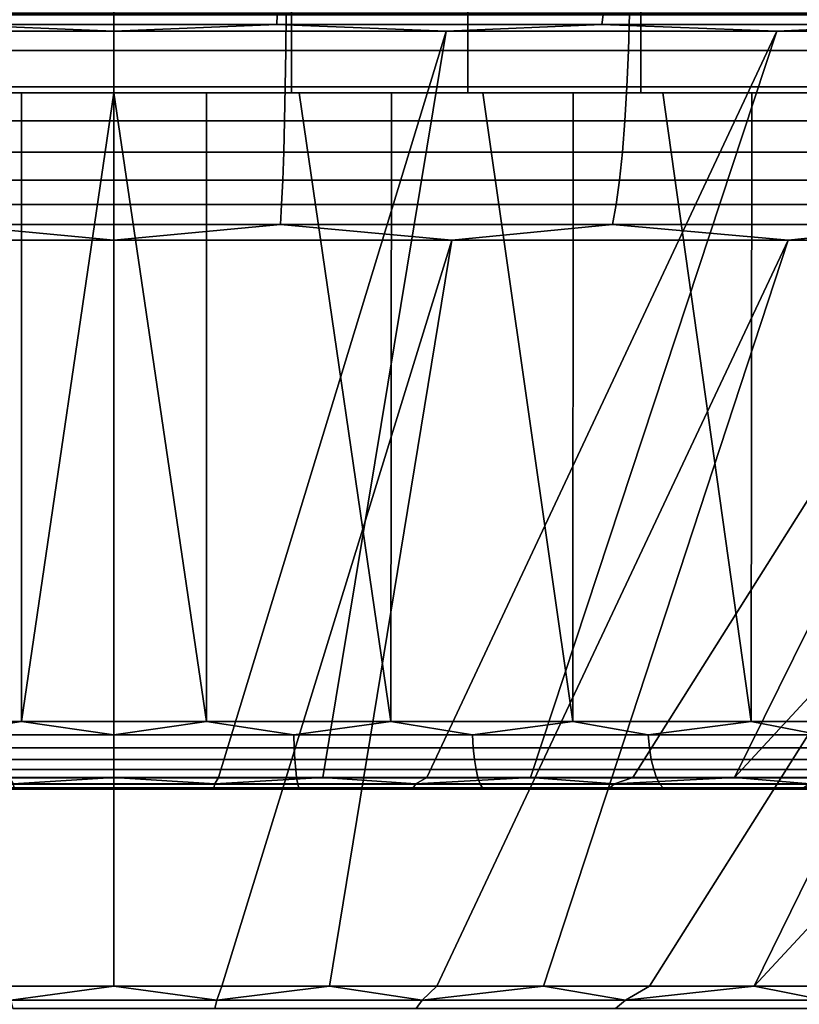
# Model space of a CAD drawing. Header units: metres. Extents: x -109 to 109, y -100 to 76.
# Tile 196 of 256: x -77.14 to -71.87, y 38.85 to 45.49. Entities that reach past the tile are written whole.
import ezdxf

# ---------------------------------------------------------------- set-up
doc = ezdxf.new("R2010")
doc.units = ezdxf.units.M
doc.layers.add('solid_21062310', color=7, linetype='CONTINUOUS')

msp = doc.modelspace()

# ---------------------------------------------------------------- linework, layer by layer
at = {"layer": 'solid_21062310'}
for points in [[(-76.5, 47.558506, 13), (-77.699379, 47.558506, 12.944554), (-77.699203, 45, 12.94412), (-76.5, 45, 13)], [(-77.699379, 47.558506, -12.944554), (-76.5, 47.558506, -13), (-76.5, 45, -13), (-77.699203, 45, -12.94412)], [(-75.300621, 47.558506, 12.944554), (-76.5, 47.558506, 13), (-76.5, 45, 13), (-75.300797, 45, 12.94412)], [(-76.5, 47.558506, -13), (-75.300621, 47.558506, -12.944554), (-75.300797, 45, -12.94412), (-76.5, 45, -13)], [(-75.300621, 47.558506, 12.944554), (-75.300797, 45, 12.94412), (-74.110474, 45, 12.778481), (-74.111435, 47.558506, 12.778684)], [(-75.300621, 47.558506, -12.944554), (-74.111435, 47.558506, -12.778685), (-74.110474, 45, -12.778481), (-75.300797, 45, -12.94412)], [(-74.111435, 47.558506, 12.778684), (-74.110474, 45, 12.778481), (-72.943176, 45, 12.503518), (-72.942505, 47.558506, 12.503768)], [(-74.111435, 47.558506, -12.778685), (-72.942505, 47.558506, -12.503769), (-72.943176, 45, -12.503518), (-74.110474, 45, -12.778481)], [(-71.803864, 47.558506, 12.122141), (-72.942505, 47.558506, 12.503768), (-72.943176, 45, 12.503518), (-71.802673, 45, 12.121596)], [(-72.942505, 47.558506, -12.503769), (-71.803864, 47.558506, -12.122141), (-71.802673, 45, -12.121596), (-72.943176, 45, -12.503518)], [(-75.339844, 45.284542, -31.744791), (-77.660156, 45.284542, -31.744791), (-77.662415, 45.537159, -31.806459), (-75.337585, 45.537159, -31.806459)], [(-77.660156, 45.284542, 31.744791), (-75.339844, 45.284542, 31.744791), (-75.337585, 45.537159, 31.806459), (-77.662415, 45.537159, 31.806459)], [(-75.396835, 45.524857, -30.185331), (-77.603165, 45.524857, -30.185331), (-77.600151, 45.46043, -30.102942), (-75.399849, 45.46043, -30.102942)], [(-77.603165, 45.524857, 30.185331), (-75.396835, 45.524857, 30.185331), (-75.399849, 45.46043, 30.102942), (-77.600151, 45.46043, 30.102942)], [(-75.399849, 45.46043, -30.102942), (-73.205406, 45.46043, -29.942327), (-73.196388, 45.524857, -30.024279), (-75.396835, 45.524857, -30.185331)], [(-75.396835, 45.524857, 30.185331), (-73.196388, 45.524857, 30.024279), (-73.205406, 45.46043, 29.942327), (-75.399849, 45.46043, 30.102942)], [(-73.025719, 45.284542, -31.575418), (-75.339844, 45.284542, -31.744791), (-75.337585, 45.537159, -31.806459), (-73.018967, 45.537159, -31.636759)], [(-75.339844, 45.284542, 31.744791), (-73.025719, 45.284542, 31.575418), (-73.018967, 45.537159, 31.636759), (-75.337585, 45.537159, 31.806459)], [(-71.013573, 45.524857, -29.703033), (-73.196388, 45.524857, -30.024279), (-73.205406, 45.46043, -29.942327), (-71.028549, 45.46043, -29.621962)], [(-73.196388, 45.524857, 30.024279), (-71.013573, 45.524857, 29.703033), (-71.028549, 45.46043, 29.621962), (-73.205406, 45.46043, 29.942327)], [(-70.730125, 45.284542, -31.237577), (-73.025719, 45.284542, -31.575418), (-73.018967, 45.537159, -31.636759), (-70.718918, 45.537159, -31.298262)], [(-73.025719, 45.284542, 31.575418), (-70.730125, 45.284542, 31.237577), (-70.718918, 45.537159, 31.298262), (-73.018967, 45.537159, 31.636759)], [(-77.600151, 45.46043, 30.102942), (-76.500008, 45.414608, 30.029087), (-78.74408, 45.414608, 29.94512)], [(-77.600151, 45.46043, -30.102942), (-78.744072, 45.414608, -29.94512), (-76.499992, 45.414608, -30.029087)], [(-77.600151, 45.46043, -30.102942), (-76.499992, 45.414608, -30.029087), (-75.399849, 45.46043, -30.102942)], [(-75.399849, 45.46043, 30.102942), (-76.500008, 45.414608, 30.029087), (-77.600151, 45.46043, 30.102942)], [(-75.399849, 45.46043, 30.102942), (-74.255928, 45.414608, 29.94512), (-76.500008, 45.414608, 30.029087)], [(-75.399849, 45.46043, -30.102942), (-76.499992, 45.414608, -30.029087), (-74.25592, 45.414608, -29.94512)], [(-75.399849, 45.46043, -30.102942), (-74.25592, 45.414608, -29.94512), (-73.205406, 45.46043, -29.942327)], [(-73.205406, 45.46043, 29.942327), (-74.255928, 45.414608, 29.94512), (-75.399849, 45.46043, 30.102942)], [(-73.205406, 45.46043, 29.942327), (-72.024406, 45.414608, 29.693689), (-74.255928, 45.414608, 29.94512)], [(-73.205406, 45.46043, -29.942327), (-74.25592, 45.414608, -29.94512), (-72.024391, 45.414608, -29.693687)], [(-73.205406, 45.46043, -29.942327), (-72.024391, 45.414608, -29.693687), (-71.028549, 45.46043, -29.621962)], [(-71.028549, 45.46043, 29.621962), (-72.024406, 45.414608, 29.693689), (-73.205406, 45.46043, 29.942327)], [(-71.028549, 45.46043, 29.621962), (-69.817909, 45.414608, 29.276197), (-72.024406, 45.414608, 29.693689)], [(-71.028549, 45.46043, -29.621962), (-72.024391, 45.414608, -29.693687), (-69.817902, 45.414608, -29.276196)], [(-78.74408, 45.414608, 29.94512), (-76.500008, 45.414608, 30.029087), (-76.5, 40.378399, 16.192219), (-77.206291, 40.378399, 16.176807)], [(-76.499992, 45.414608, -30.029087), (-78.744072, 45.414608, -29.94512), (-77.206291, 40.378399, -16.176807), (-76.5, 40.378399, -16.192219)], [(-76.500008, 45.414608, 30.029087), (-74.255928, 45.414608, 29.94512), (-75.793709, 40.378399, 16.176807), (-76.5, 40.378399, 16.192219)], [(-74.25592, 45.414608, -29.94512), (-76.499992, 45.414608, -30.029087), (-76.5, 40.378399, -16.192219), (-75.793709, 40.378399, -16.176807)], [(-74.25592, 45.414608, -29.94512), (-75.793709, 40.378399, -16.176807), (-75.088753, 40.378399, -16.130602)], [(-74.255928, 45.414608, 29.94512), (-75.088753, 40.378399, 16.130602), (-75.793709, 40.378399, 16.176807)], [(-72.024391, 45.414608, -29.693687), (-74.25592, 45.414608, -29.94512), (-75.088753, 40.378399, -16.130602), (-74.38649, 40.378399, -16.053692)], [(-74.255928, 45.414608, 29.94512), (-72.024406, 45.414608, 29.693689), (-74.38649, 40.378399, 16.053692), (-75.088753, 40.378399, 16.130602)], [(-72.024391, 45.414608, -29.693687), (-74.38649, 40.378399, -16.053692), (-73.688255, 40.378399, -15.946223)], [(-72.024406, 45.414608, 29.693689), (-73.688255, 40.378399, 15.946223), (-74.38649, 40.378399, 16.053692)], [(-69.817902, 45.414608, -29.276196), (-72.024391, 45.414608, -29.693687), (-73.688255, 40.378399, -15.946223), (-72.995369, 40.378399, -15.808399)], [(-72.024406, 45.414608, 29.693689), (-69.817909, 45.414608, 29.276197), (-72.995369, 40.378399, 15.808399), (-73.688255, 40.378399, 15.946223)], [(-69.817902, 45.414608, -29.276196), (-72.995369, 40.378399, -15.808399), (-72.309151, 40.378399, -15.640484)], [(-67.648781, 45.414608, 28.694983), (-72.309151, 40.378399, 15.640484), (-72.995369, 40.378399, 15.808399), (-69.817909, 45.414608, 29.276197)], [(-69.817902, 45.414608, -29.276196), (-72.309151, 40.378399, -15.640484), (-71.630913, 40.378399, -15.442795), (-67.648773, 45.414608, -28.694981)], [(-67.648781, 45.414608, 28.694983), (-71.630913, 40.378399, 15.442795), (-72.309151, 40.378399, 15.640484)], [(-75.3433, 45.040405, -31.650116), (-77.6567, 45.040405, -31.650116), (-77.660156, 45.284542, -31.744791), (-75.339844, 45.284542, -31.744791)], [(-75.339844, 45.284542, 31.744791), (-77.660156, 45.284542, 31.744791), (-77.6567, 45.040405, 31.650116), (-75.3433, 45.040405, 31.650116)], [(-73.036079, 45.040405, -31.481249), (-75.3433, 45.040405, -31.650116), (-75.339844, 45.284542, -31.744791), (-73.025719, 45.284542, -31.575418)], [(-73.025719, 45.284542, 31.575418), (-75.339844, 45.284542, 31.744791), (-75.3433, 45.040405, 31.650116), (-73.036079, 45.040405, 31.481249)], [(-70.747337, 45.040405, -31.144417), (-73.036079, 45.040405, -31.481249), (-73.025719, 45.284542, -31.575418), (-70.730125, 45.284542, -31.237577)], [(-70.730125, 45.284542, 31.237577), (-73.025719, 45.284542, 31.575418), (-73.036079, 45.040405, 31.481249), (-70.747337, 45.040405, 31.144417)], [(-80.207314, 45, -13.032496), (-80.807121, 45, -12.846795), (-77.699203, 45, -12.94412), (-76.5, 45, -13)], [(-80.207314, 45, 13.032496), (-76.5, 45, 13), (-77.699203, 45, 12.94412)], [(-79.600609, 45, 13.190308), (-72.792686, 45, 13.032496), (-76.5, 45, 13), (-80.207314, 45, 13.032496)], [(-73.399391, 45, -13.190308), (-80.207314, 45, -13.032496), (-76.5, 45, -13), (-72.792686, 45, -13.032496)], [(-73.399391, 45, -13.190308), (-79.600609, 45, -13.190308), (-80.207314, 45, -13.032496)], [(-79.600609, 45, 13.190308), (-73.399391, 45, 13.190308), (-72.792686, 45, 13.032496)], [(-79.600609, 45, 13.190308), (-78.990524, 45, 13.31913), (-73.399391, 45, 13.190308)], [(-74.009476, 45, -13.31913), (-78.990524, 45, -13.31913), (-79.600609, 45, -13.190308)], [(-73.399391, 45, -13.190308), (-74.009476, 45, -13.31913), (-79.600609, 45, -13.190308)], [(-78.990524, 45, 13.31913), (-74.009476, 45, 13.31913), (-73.399391, 45, 13.190308)], [(-78.990524, 45, 13.31913), (-78.373337, 45, 13.419557), (-74.009476, 45, 13.31913)], [(-74.626663, 45, -13.419557), (-78.373337, 45, -13.419557), (-78.990524, 45, -13.31913)], [(-74.009476, 45, -13.31913), (-74.626663, 45, -13.419557), (-78.990524, 45, -13.31913)], [(-78.373337, 45, 13.419557), (-74.626663, 45, 13.419557), (-74.009476, 45, 13.31913)], [(-78.373337, 45, 13.419557), (-77.749878, 45, 13.491768), (-74.626663, 45, 13.419557)], [(-75.250122, 45, -13.491768), (-77.749878, 45, -13.491768), (-78.373337, 45, -13.419557)], [(-74.626663, 45, -13.419557), (-75.250122, 45, -13.491768), (-78.373337, 45, -13.419557)], [(-78.368698, 40.756424, 13.795274), (-77.124573, 40.756424, 13.907248), (-77.124115, 45, 13.535378), (-77.749878, 45, 13.491768)], [(-77.124573, 40.756424, -13.907248), (-78.368698, 40.756424, -13.795274), (-77.749878, 45, -13.491768), (-77.124115, 45, -13.535378)], [(-77.749878, 45, 13.491768), (-75.250122, 45, 13.491768), (-74.626663, 45, 13.419557)], [(-77.749878, 45, 13.491768), (-77.124115, 45, 13.535378), (-75.250122, 45, 13.491768)], [(-75.875885, 45, -13.535378), (-77.124115, 45, -13.535378), (-77.749878, 45, -13.491768)], [(-75.250122, 45, -13.491768), (-75.875885, 45, -13.535378), (-77.749878, 45, -13.491768)], [(-75.3479, 44.810738, -31.524378), (-77.6521, 44.810738, -31.524378), (-77.6567, 45.040405, -31.650116), (-75.3433, 45.040405, -31.650116)], [(-75.3433, 45.040405, 31.650116), (-77.6567, 45.040405, 31.650116), (-77.6521, 44.810738, 31.524378), (-75.3479, 44.810738, 31.524378)], [(-77.124573, 40.756424, 13.907248), (-75.875427, 40.756424, 13.907248), (-75.875885, 45, 13.535378), (-76.5, 45, 13.55)], [(-77.124573, 40.756424, 13.907248), (-76.5, 45, 13.55), (-77.124115, 45, 13.535378)], [(-75.875427, 40.756424, -13.907248), (-77.124573, 40.756424, -13.907248), (-77.124115, 45, -13.535378), (-76.5, 45, -13.55)], [(-77.124115, 45, 13.535378), (-75.875885, 45, 13.535378), (-75.250122, 45, 13.491768)], [(-77.124115, 45, 13.535378), (-76.5, 45, 13.55), (-75.875885, 45, 13.535378)], [(-75.875885, 45, -13.535378), (-76.5, 45, -13.55), (-77.124115, 45, -13.535378)], [(-72.792686, 45, 13.032496), (-72.192879, 45, 12.846795), (-75.300797, 45, 12.94412), (-76.5, 45, 13)], [(-72.792686, 45, -13.032496), (-76.5, 45, -13), (-75.300797, 45, -12.94412)], [(-75.875427, 40.756424, -13.907248), (-76.5, 45, -13.55), (-75.875885, 45, -13.535378)], [(-75.875427, 40.756424, 13.907248), (-74.631302, 40.756424, 13.795274), (-75.250122, 45, 13.491768), (-75.875885, 45, 13.535378)], [(-74.631302, 40.756424, -13.795274), (-75.875427, 40.756424, -13.907248), (-75.875885, 45, -13.535378), (-75.250122, 45, -13.491768)], [(-73.049835, 44.810738, -31.35618), (-75.3479, 44.810738, -31.524378), (-75.3433, 45.040405, -31.650116), (-73.036079, 45.040405, -31.481249)], [(-73.036079, 45.040405, 31.481249), (-75.3433, 45.040405, 31.650116), (-75.3479, 44.810738, 31.524378), (-73.049835, 44.810738, 31.35618)], [(-72.192879, 45, 12.846795), (-74.110474, 45, 12.778481), (-75.300797, 45, 12.94412)], [(-72.792686, 45, -13.032496), (-75.300797, 45, -12.94412), (-74.110474, 45, -12.778481), (-72.192879, 45, -12.846795)], [(-74.631302, 40.756424, 13.795274), (-74.626663, 45, 13.419557), (-75.250122, 45, 13.491768)], [(-74.631302, 40.756424, -13.795274), (-75.250122, 45, -13.491768), (-74.626663, 45, -13.419557)], [(-74.631302, 40.756424, 13.795274), (-73.402229, 40.756424, 13.572229), (-74.009476, 45, 13.31913), (-74.626663, 45, 13.419557)], [(-73.402229, 40.756424, -13.572229), (-74.631302, 40.756424, -13.795274), (-74.626663, 45, -13.419557), (-74.009476, 45, -13.31913)], [(-72.192879, 45, 12.846795), (-71.603806, 45, 12.634374), (-72.943176, 45, 12.503518), (-74.110474, 45, 12.778481)], [(-72.192879, 45, -12.846795), (-74.110474, 45, -12.778481), (-72.943176, 45, -12.503518), (-71.603806, 45, -12.634374)], [(-73.402229, 40.756424, 13.572229), (-73.399391, 45, 13.190308), (-74.009476, 45, 13.31913)], [(-73.402229, 40.756424, -13.572229), (-74.009476, 45, -13.31913), (-73.399391, 45, -13.190308)], [(-73.402229, 40.756424, 13.572229), (-72.19809, 40.756424, 13.239909), (-72.792686, 45, 13.032496), (-73.399391, 45, 13.190308)], [(-72.19809, 40.756424, -13.23991), (-73.402229, 40.756424, -13.572229), (-73.399391, 45, -13.190308), (-72.792686, 45, -13.032496)], [(-70.770187, 44.810738, -31.020685), (-73.049835, 44.810738, -31.35618), (-73.036079, 45.040405, -31.481249), (-70.747337, 45.040405, -31.144417)], [(-70.747337, 45.040405, 31.144417), (-73.036079, 45.040405, 31.481249), (-73.049835, 44.810738, 31.35618), (-70.770187, 44.810738, 31.020685)], [(-71.028015, 45, 12.39588), (-70.46138, 45, 12.129605), (-71.802673, 45, 12.121596), (-72.943176, 45, 12.503518)], [(-71.603806, 45, 12.634374), (-71.028015, 45, 12.39588), (-72.943176, 45, 12.503518)], [(-71.603806, 45, -12.634374), (-72.943176, 45, -12.503518), (-71.802673, 45, -12.121596), (-71.028015, 45, -12.39588)], [(-72.19809, 40.756424, 13.239909), (-72.192879, 45, 12.846795), (-72.792686, 45, 13.032496)], [(-72.19809, 40.756424, -13.23991), (-72.792686, 45, -13.032496), (-72.192879, 45, -12.846795)], [(-72.19809, 40.756424, 13.239909), (-71.028595, 40.756424, 12.800989), (-71.603806, 45, 12.634374), (-72.192879, 45, 12.846795)], [(-71.028595, 40.756424, -12.800989), (-72.19809, 40.756424, -13.23991), (-72.192879, 45, -12.846795), (-71.603806, 45, -12.634374)], [(-75.3479, 44.810738, 31.524378), (-77.6521, 44.810738, 31.524378), (-77.646454, 44.59948, 31.369728), (-75.353546, 44.59948, 31.369728)], [(-77.6521, 44.810738, -31.524378), (-75.3479, 44.810738, -31.524378), (-75.353546, 44.59948, -31.369728), (-77.646454, 44.59948, -31.369728)], [(-73.049835, 44.810738, 31.35618), (-75.3479, 44.810738, 31.524378), (-75.353546, 44.59948, 31.369728), (-73.066765, 44.59948, 31.202358)], [(-75.3479, 44.810738, -31.524378), (-73.049835, 44.810738, -31.35618), (-73.066765, 44.59948, -31.202358), (-75.353546, 44.59948, -31.369728)], [(-70.770187, 44.810738, 31.020685), (-73.049835, 44.810738, 31.35618), (-73.066765, 44.59948, 31.202358), (-70.798294, 44.59948, 30.868509)], [(-73.049835, 44.810738, -31.35618), (-70.770187, 44.810738, -31.020685), (-70.798294, 44.59948, -30.868509), (-73.066765, 44.59948, -31.202358)], [(-75.353546, 44.59948, 31.369728), (-77.646454, 44.59948, 31.369728), (-77.639839, 44.410252, 31.188822), (-75.360161, 44.410252, 31.188822)], [(-77.646454, 44.59948, -31.369728), (-75.353546, 44.59948, -31.369728), (-75.360161, 44.410252, -31.188822), (-77.639839, 44.410252, -31.188822)], [(-73.066765, 44.59948, 31.202358), (-75.353546, 44.59948, 31.369728), (-75.360161, 44.410252, 31.188822), (-73.086563, 44.410252, 31.022417)], [(-75.353546, 44.59948, -31.369728), (-73.066765, 44.59948, -31.202358), (-73.086563, 44.410252, -31.022417), (-75.360161, 44.410252, -31.188822)], [(-70.798294, 44.59948, 30.868509), (-73.066765, 44.59948, 31.202358), (-73.086563, 44.410252, 31.022417), (-70.831177, 44.410252, 30.690493)], [(-73.066765, 44.59948, -31.202358), (-70.798294, 44.59948, -30.868509), (-70.831177, 44.410252, -30.690493), (-73.086563, 44.410252, -31.022417)], [(-75.360161, 44.410252, 31.188822), (-77.639839, 44.410252, 31.188822), (-77.632385, 44.2463, 30.98476), (-75.367615, 44.2463, 30.98476)], [(-77.639839, 44.410252, -31.188822), (-75.360161, 44.410252, -31.188822), (-75.367615, 44.2463, -30.98476), (-77.632385, 44.2463, -30.98476)], [(-73.086563, 44.410252, 31.022417), (-75.360161, 44.410252, 31.188822), (-75.367615, 44.2463, 30.98476), (-73.108894, 44.2463, 30.819443)], [(-75.360161, 44.410252, -31.188822), (-73.086563, 44.410252, -31.022417), (-73.108894, 44.2463, -30.819443), (-75.367615, 44.2463, -30.98476)], [(-70.831177, 44.410252, 30.690493), (-73.086563, 44.410252, 31.022417), (-73.108894, 44.2463, 30.819443), (-70.868271, 44.2463, 30.489691)], [(-73.086563, 44.410252, -31.022417), (-70.831177, 44.410252, -30.690493), (-70.868271, 44.2463, -30.489691), (-73.108894, 44.2463, -30.819443)], [(-75.367615, 44.2463, 30.98476), (-77.632385, 44.2463, 30.98476), (-77.624207, 44.110432, 30.76104), (-75.375793, 44.110432, 30.76104)], [(-77.632385, 44.2463, -30.98476), (-75.367615, 44.2463, -30.98476), (-75.375793, 44.110432, -30.76104), (-77.624207, 44.110432, -30.76104)], [(-73.108894, 44.2463, 30.819443), (-75.367615, 44.2463, 30.98476), (-75.375793, 44.110432, 30.76104), (-73.133385, 44.110432, 30.596916)], [(-75.367615, 44.2463, -30.98476), (-73.108894, 44.2463, -30.819443), (-73.133385, 44.110432, -30.596916), (-75.375793, 44.110432, -30.76104)], [(-70.868271, 44.2463, 30.489691), (-73.108894, 44.2463, 30.819443), (-73.133385, 44.110432, 30.596916), (-70.908928, 44.110432, 30.269545)], [(-73.108894, 44.2463, -30.819443), (-70.868271, 44.2463, -30.489691), (-70.908928, 44.110432, -30.269545), (-73.133385, 44.110432, -30.596916)], [(-77.624207, 44.110432, -30.76104), (-76.500008, 44.00507, -30.542118), (-78.782425, 44.00507, -30.456715)], [(-77.624207, 44.110432, 30.76104), (-78.78241, 44.00507, 30.456717), (-76.499992, 44.00507, 30.542118)], [(-77.624207, 44.110432, -30.76104), (-75.375793, 44.110432, -30.76104), (-76.500008, 44.00507, -30.542118)], [(-75.375793, 44.110432, 30.76104), (-77.624207, 44.110432, 30.76104), (-76.499992, 44.00507, 30.542118)], [(-75.375793, 44.110432, -30.76104), (-74.21759, 44.00507, -30.456717), (-76.500008, 44.00507, -30.542118)], [(-75.375793, 44.110432, 30.76104), (-76.499992, 44.00507, 30.542118), (-74.217575, 44.00507, 30.456715)], [(-75.375793, 44.110432, -30.76104), (-73.133385, 44.110432, -30.596916), (-74.21759, 44.00507, -30.456717)], [(-73.133385, 44.110432, 30.596916), (-75.375793, 44.110432, 30.76104), (-74.217575, 44.00507, 30.456715)], [(-73.133385, 44.110432, -30.596916), (-71.947937, 44.00507, -30.200989), (-74.21759, 44.00507, -30.456717)], [(-73.133385, 44.110432, 30.596916), (-74.217575, 44.00507, 30.456715), (-71.947922, 44.00507, 30.200985)], [(-73.133385, 44.110432, -30.596916), (-70.908928, 44.110432, -30.269545), (-71.947937, 44.00507, -30.200989)], [(-70.908928, 44.110432, 30.269545), (-73.133385, 44.110432, 30.596916), (-71.947922, 44.00507, 30.200985)], [(-70.908928, 44.110432, -30.269545), (-69.703735, 44.00507, -29.776363), (-71.947937, 44.00507, -30.200989)], [(-70.908928, 44.110432, 30.269545), (-71.947922, 44.00507, 30.200985), (-69.70372, 44.00507, 29.77636)], [(-78.782425, 44.00507, -30.456715), (-76.500008, 44.00507, -30.542118), (-76.500008, 38.968861, -16.705248), (-77.228676, 38.968861, -16.689348)], [(-76.499992, 44.00507, 30.542118), (-78.78241, 44.00507, 30.456717), (-77.228668, 38.968861, 16.68935), (-76.499992, 38.968861, 16.705248)], [(-76.500008, 44.00507, -30.542118), (-74.21759, 44.00507, -30.456717), (-75.771332, 38.968861, -16.68935), (-76.500008, 38.968861, -16.705248)], [(-74.217575, 44.00507, 30.456715), (-76.499992, 44.00507, 30.542118), (-76.499992, 38.968861, 16.705248), (-75.771324, 38.968861, 16.689348)], [(-74.21759, 44.00507, -30.456717), (-75.044052, 38.968861, -16.641682), (-75.771332, 38.968861, -16.68935)], [(-74.217575, 44.00507, 30.456715), (-75.771324, 38.968861, 16.689348), (-75.044037, 38.968861, 16.64168)], [(-74.21759, 44.00507, -30.456717), (-71.947937, 44.00507, -30.200989), (-74.319534, 38.968861, -16.562334), (-75.044052, 38.968861, -16.641682)], [(-71.947922, 44.00507, 30.200985), (-74.217575, 44.00507, 30.456715), (-75.044037, 38.968861, 16.64168), (-74.319527, 38.968861, 16.562332)], [(-71.947937, 44.00507, -30.200989), (-73.599174, 38.968861, -16.45146), (-74.319534, 38.968861, -16.562334)], [(-71.947922, 44.00507, 30.200985), (-74.319527, 38.968861, 16.562332), (-73.599167, 38.968861, 16.451458)], [(-71.947937, 44.00507, -30.200989), (-69.703735, 44.00507, -29.776363), (-72.884331, 38.968861, -16.309269), (-73.599174, 38.968861, -16.45146)], [(-69.70372, 44.00507, 29.77636), (-71.947922, 44.00507, 30.200985), (-73.599167, 38.968861, 16.451458), (-72.884323, 38.968861, 16.309267)], [(-67.497543, 44.00507, -29.185215), (-72.176376, 38.968861, -16.136034), (-72.884331, 38.968861, -16.309269), (-69.703735, 44.00507, -29.776363)], [(-69.70372, 44.00507, 29.77636), (-72.884323, 38.968861, 16.309267), (-72.176369, 38.968861, 16.136032)], [(-67.497543, 44.00507, -29.185215), (-71.476646, 38.968861, -15.932083), (-72.176376, 38.968861, -16.136034)], [(-69.70372, 44.00507, 29.77636), (-72.176369, 38.968861, 16.136032), (-71.476639, 38.968861, 15.932079), (-67.497528, 44.00507, 29.185209)], [(-77.71476, 40.665329, -13.884802), (-78.368698, 40.756424, -13.795274), (-77.124573, 40.756424, -13.907248)], [(-77.71476, 40.665329, 13.884802), (-77.124573, 40.756424, 13.907248), (-78.368698, 40.756424, 13.795274)], [(-77.71476, 40.665329, -13.884802), (-77.124573, 40.756424, -13.907248), (-76.5, 40.665329, -13.93784)], [(-76.5, 40.665329, 13.93784), (-77.124573, 40.756424, 13.907248), (-77.71476, 40.665329, 13.884802)], [(-76.5, 40.665329, -13.93784), (-77.124573, 40.756424, -13.907248), (-75.875427, 40.756424, -13.907248)], [(-76.5, 40.665329, 13.93784), (-75.875427, 40.756424, 13.907248), (-77.124573, 40.756424, 13.907248)], [(-76.5, 40.665329, -13.93784), (-75.875427, 40.756424, -13.907248), (-75.28524, 40.665329, -13.884802)], [(-75.28524, 40.665329, 13.884802), (-75.875427, 40.756424, 13.907248), (-76.5, 40.665329, 13.93784)], [(-75.28524, 40.665329, -13.884802), (-75.875427, 40.756424, -13.907248), (-74.631302, 40.756424, -13.795274)], [(-75.28524, 40.665329, 13.884802), (-74.631302, 40.756424, 13.795274), (-75.875427, 40.756424, 13.907248)], [(-75.28524, 40.665329, -13.884802), (-74.631302, 40.756424, -13.795274), (-74.07972, 40.665329, -13.726092)], [(-74.07972, 40.665329, 13.726092), (-74.631302, 40.756424, 13.795274), (-75.28524, 40.665329, 13.884802)], [(-74.07972, 40.665329, -13.726092), (-74.631302, 40.756424, -13.795274), (-73.402229, 40.756424, -13.572229)], [(-74.07972, 40.665329, 13.726092), (-73.402229, 40.756424, 13.572229), (-74.631302, 40.756424, 13.795274)], [(-74.07972, 40.665329, -13.726092), (-73.402229, 40.756424, -13.572229), (-72.892624, 40.665329, -13.462919)], [(-72.892624, 40.665329, 13.462919), (-73.402229, 40.756424, 13.572229), (-74.07972, 40.665329, 13.726092)], [(-72.892624, 40.665329, -13.462919), (-73.402229, 40.756424, -13.572229), (-72.19809, 40.756424, -13.23991)], [(-72.892624, 40.665329, 13.462919), (-72.19809, 40.756424, 13.239909), (-73.402229, 40.756424, 13.572229)], [(-72.892624, 40.665329, -13.462919), (-72.19809, 40.756424, -13.23991), (-71.732979, 40.665329, -13.097285)], [(-71.732979, 40.665329, 13.097285), (-72.19809, 40.756424, 13.239909), (-72.892624, 40.665329, 13.462919)], [(-71.732979, 40.665329, -13.097285), (-72.19809, 40.756424, -13.23991), (-71.028595, 40.756424, -12.800989)], [(-71.732979, 40.665329, 13.097285), (-71.028595, 40.756424, 12.800989), (-72.19809, 40.756424, 13.239909)], [(-76.5, 40.578773, -13.970967), (-77.717651, 40.578773, -13.917803), (-77.71476, 40.665329, -13.884802), (-76.5, 40.665329, -13.93784)], [(-77.717651, 40.578773, 13.917803), (-76.5, 40.578773, 13.970967), (-76.5, 40.665329, 13.93784), (-77.71476, 40.665329, 13.884802)], [(-75.282349, 40.578773, -13.917803), (-76.5, 40.578773, -13.970967), (-76.5, 40.665329, -13.93784), (-75.28524, 40.665329, -13.884802)], [(-76.5, 40.578773, 13.970967), (-75.282349, 40.578773, 13.917803), (-75.28524, 40.665329, 13.884802), (-76.5, 40.665329, 13.93784)], [(-74.073967, 40.578773, -13.758717), (-75.282349, 40.578773, -13.917803), (-75.28524, 40.665329, -13.884802), (-74.07972, 40.665329, -13.726092)], [(-75.282349, 40.578773, 13.917803), (-74.073967, 40.578773, 13.758717), (-74.07972, 40.665329, 13.726092), (-75.28524, 40.665329, 13.884802)], [(-72.884048, 40.578773, -13.494918), (-74.073967, 40.578773, -13.758717), (-74.07972, 40.665329, -13.726092), (-72.892624, 40.665329, -13.462919)], [(-74.073967, 40.578773, 13.758717), (-72.884048, 40.578773, 13.494918), (-72.892624, 40.665329, 13.462919), (-74.07972, 40.665329, 13.726092)], [(-71.721649, 40.578773, -13.128414), (-72.884048, 40.578773, -13.494918), (-72.892624, 40.665329, -13.462919), (-71.732979, 40.665329, -13.097285)], [(-72.884048, 40.578773, 13.494918), (-71.721649, 40.578773, 13.128414), (-71.732979, 40.665329, 13.097285), (-72.892624, 40.665329, 13.462919)], [(-76.5, 40.499817, -14.019501), (-77.721878, 40.499817, -13.966152), (-77.717651, 40.578773, -13.917803), (-76.5, 40.578773, -13.970967)], [(-76.5, 40.578773, 13.970967), (-77.717651, 40.578773, 13.917803), (-77.721878, 40.499817, 13.966152), (-76.5, 40.499817, 14.019501)], [(-75.278122, 40.499817, -13.966152), (-76.5, 40.499817, -14.019501), (-76.5, 40.578773, -13.970967), (-75.282349, 40.578773, -13.917803)], [(-75.282349, 40.578773, 13.917803), (-76.5, 40.578773, 13.970967), (-76.5, 40.499817, 14.019501), (-75.278122, 40.499817, 13.966152)], [(-75.282349, 40.578773, -13.917803), (-74.073967, 40.578773, -13.758717), (-74.065536, 40.499817, -13.806513), (-75.278122, 40.499817, -13.966152)], [(-74.073967, 40.578773, 13.758717), (-75.282349, 40.578773, 13.917803), (-75.278122, 40.499817, 13.966152), (-74.065536, 40.499817, 13.806513)], [(-72.871483, 40.499817, -13.541798), (-74.065536, 40.499817, -13.806513), (-74.073967, 40.578773, -13.758717), (-72.884048, 40.578773, -13.494918)], [(-72.884048, 40.578773, 13.494918), (-74.073967, 40.578773, 13.758717), (-74.065536, 40.499817, 13.806513), (-72.871483, 40.499817, 13.541798)], [(-72.884048, 40.578773, -13.494918), (-71.721649, 40.578773, -13.128414), (-71.705048, 40.499817, -13.174021), (-72.871483, 40.499817, -13.541798)], [(-71.721649, 40.578773, 13.128414), (-72.884048, 40.578773, 13.494918), (-72.871483, 40.499817, 13.541798), (-71.705048, 40.499817, 13.174021)], [(-76.5, 40.431175, -14.081773), (-77.72731, 40.431175, -14.028187), (-77.721878, 40.499817, -13.966152), (-76.5, 40.499817, -14.019501)], [(-77.72731, 40.431175, 14.028187), (-76.5, 40.431175, 14.081773), (-76.5, 40.499817, 14.019501), (-77.721878, 40.499817, 13.966152)], [(-75.27269, 40.431175, -14.028187), (-76.5, 40.431175, -14.081773), (-76.5, 40.499817, -14.019501), (-75.278122, 40.499817, -13.966152)], [(-76.5, 40.431175, 14.081773), (-75.27269, 40.431175, 14.028187), (-75.278122, 40.499817, 13.966152), (-76.5, 40.499817, 14.019501)], [(-74.054726, 40.431175, -13.867839), (-75.27269, 40.431175, -14.028187), (-75.278122, 40.499817, -13.966152), (-74.065536, 40.499817, -13.806513)], [(-75.27269, 40.431175, 14.028187), (-74.054726, 40.431175, 13.867839), (-74.065536, 40.499817, 13.806513), (-75.278122, 40.499817, 13.966152)], [(-72.85537, 40.431175, -13.601948), (-74.054726, 40.431175, -13.867839), (-74.065536, 40.499817, -13.806513), (-72.871483, 40.499817, -13.541798)], [(-74.054726, 40.431175, 13.867839), (-72.85537, 40.431175, 13.601948), (-72.871483, 40.499817, 13.541798), (-74.065536, 40.499817, 13.806513)], [(-71.683754, 40.431175, -13.232537), (-72.85537, 40.431175, -13.601948), (-72.871483, 40.499817, -13.541798), (-71.705048, 40.499817, -13.174021)], [(-71.705048, 40.499817, 13.174021), (-72.871483, 40.499817, 13.541798), (-72.85537, 40.431175, 13.601948), (-71.683754, 40.431175, 13.232537)], [(-76.5, 40.375202, -14.155643), (-77.733749, 40.375202, -14.101777), (-77.72731, 40.431175, -14.028187), (-76.5, 40.431175, -14.081773)], [(-77.733749, 40.375202, 14.101777), (-76.5, 40.375202, 14.155643), (-76.5, 40.431175, 14.081773), (-77.72731, 40.431175, 14.028187)], [(-75.266251, 40.375202, -14.101777), (-76.5, 40.375202, -14.155643), (-76.5, 40.431175, -14.081773), (-75.27269, 40.431175, -14.028187)], [(-76.5, 40.375202, 14.155643), (-75.266251, 40.375202, 14.101777), (-75.27269, 40.431175, 14.028187), (-76.5, 40.431175, 14.081773)], [(-74.041901, 40.375202, -13.940587), (-75.266251, 40.375202, -14.101777), (-75.27269, 40.431175, -14.028187), (-74.054726, 40.431175, -13.867839)], [(-75.266251, 40.375202, 14.101777), (-74.041901, 40.375202, 13.940587), (-74.054726, 40.431175, 13.867839), (-75.27269, 40.431175, 14.028187)], [(-72.83625, 40.375202, -13.673302), (-74.041901, 40.375202, -13.940587), (-74.054726, 40.431175, -13.867839), (-72.85537, 40.431175, -13.601948)], [(-74.041901, 40.375202, 13.940587), (-72.83625, 40.375202, 13.673302), (-72.85537, 40.431175, 13.601948), (-74.054726, 40.431175, 13.867839)], [(-71.658485, 40.375202, -13.301953), (-72.83625, 40.375202, -13.673302), (-72.85537, 40.431175, -13.601948), (-71.683754, 40.431175, -13.232537)], [(-72.83625, 40.375202, 13.673302), (-71.658485, 40.375202, 13.301953), (-71.683754, 40.431175, 13.232537), (-72.85537, 40.431175, 13.601948)], [(-76.5, 40.333828, -14.238575), (-77.740974, 40.333828, -14.184393), (-77.733749, 40.375202, -14.101777), (-76.5, 40.375202, -14.155643)], [(-77.740974, 40.333828, 14.184393), (-76.5, 40.333828, 14.238575), (-76.5, 40.375202, 14.155643), (-77.733749, 40.375202, 14.101777)], [(-77.181076, 40.335075, -16.033081), (-76.5, 40.378399, -16.192219), (-77.206291, 40.378399, -16.176807)], [(-77.181076, 40.335075, 16.033081), (-77.206291, 40.378399, 16.176807), (-76.5, 40.378399, 16.192219)], [(-77.181076, 40.335075, -16.033081), (-75.818924, 40.335075, -16.033081), (-76.5, 40.378399, -16.192219)], [(-75.818924, 40.335075, 16.033081), (-77.181076, 40.335075, 16.033081), (-76.5, 40.378399, 16.192219)], [(-75.818924, 40.335075, -16.033081), (-75.793709, 40.378399, -16.176807), (-76.5, 40.378399, -16.192219)], [(-75.818924, 40.335075, 16.033081), (-76.5, 40.378399, 16.192219), (-75.793709, 40.378399, 16.176807)], [(-75.259026, 40.333828, -14.184393), (-76.5, 40.333828, -14.238575), (-76.5, 40.375202, -14.155643), (-75.266251, 40.375202, -14.101777)], [(-76.5, 40.333828, 14.238575), (-75.259026, 40.333828, 14.184393), (-75.266251, 40.375202, 14.101777), (-76.5, 40.375202, 14.155643)], [(-75.818924, 40.335075, -16.033081), (-74.461678, 40.335075, -15.917562), (-75.088753, 40.378399, -16.130602), (-75.793709, 40.378399, -16.176807)], [(-75.818924, 40.335075, 16.033081), (-75.793709, 40.378399, 16.176807), (-75.088753, 40.378399, 16.130602)], [(-74.461678, 40.335075, 15.917562), (-75.818924, 40.335075, 16.033081), (-75.088753, 40.378399, 16.130602)], [(-74.027496, 40.333828, -14.02226), (-75.259026, 40.333828, -14.184393), (-75.266251, 40.375202, -14.101777), (-74.041901, 40.375202, -13.940587)], [(-75.259026, 40.333828, 14.184393), (-74.027496, 40.333828, 14.02226), (-74.041901, 40.375202, 13.940587), (-75.266251, 40.375202, 14.101777)], [(-74.461678, 40.335075, -15.917562), (-74.38649, 40.378399, -16.053692), (-75.088753, 40.378399, -16.130602)], [(-74.461678, 40.335075, 15.917562), (-75.088753, 40.378399, 16.130602), (-74.38649, 40.378399, 16.053692)], [(-74.461678, 40.335075, -15.917562), (-73.119118, 40.335075, -15.687357), (-73.688255, 40.378399, -15.946223), (-74.38649, 40.378399, -16.053692)], [(-74.461678, 40.335075, 15.917562), (-74.38649, 40.378399, 16.053692), (-73.688255, 40.378399, 15.946223)], [(-73.119118, 40.335075, 15.687357), (-74.461678, 40.335075, 15.917562), (-73.688255, 40.378399, 15.946223)], [(-72.814789, 40.333828, -13.753407), (-74.027496, 40.333828, -14.02226), (-74.041901, 40.375202, -13.940587), (-72.83625, 40.375202, -13.673302)], [(-74.027496, 40.333828, 14.02226), (-72.814789, 40.333828, 13.753407), (-72.83625, 40.375202, 13.673302), (-74.041901, 40.375202, 13.940587)], [(-73.119118, 40.335075, -15.687357), (-72.995369, 40.378399, -15.808399), (-73.688255, 40.378399, -15.946223)], [(-73.119118, 40.335075, 15.687357), (-73.688255, 40.378399, 15.946223), (-72.995369, 40.378399, 15.808399)], [(-73.119118, 40.335075, -15.687357), (-71.800919, 40.335075, -15.344124), (-72.309151, 40.378399, -15.640484), (-72.995369, 40.378399, -15.808399)], [(-73.119118, 40.335075, 15.687357), (-72.995369, 40.378399, 15.808399), (-72.309151, 40.378399, 15.640484)], [(-71.800919, 40.335075, 15.344124), (-73.119118, 40.335075, 15.687357), (-72.309151, 40.378399, 15.640484)], [(-71.630119, 40.333828, -13.379885), (-72.814789, 40.333828, -13.753407), (-72.83625, 40.375202, -13.673302), (-71.658485, 40.375202, -13.301953)], [(-72.814789, 40.333828, 13.753407), (-71.630119, 40.333828, 13.379885), (-71.658485, 40.375202, 13.301953), (-72.83625, 40.375202, 13.673302)], [(-71.800919, 40.335075, -15.344124), (-71.630913, 40.378399, -15.442795), (-72.309151, 40.378399, -15.640484)], [(-71.800919, 40.335075, 15.344124), (-72.309151, 40.378399, 15.640484), (-71.630913, 40.378399, 15.442795)], [(-77.148705, 40.299999, -14.404532), (-71.117546, 40.299999, -14.798777), (-81.882439, 40.299999, -14.798781), (-83.153328, 40.299999, -14.272942)], [(-75.851295, 40.299999, 14.404532), (-81.882454, 40.299999, 14.798777), (-71.117561, 40.299999, 14.798781), (-69.846672, 40.299999, 14.272942)], [(-81.882454, 40.299999, 14.798777), (-80.574799, 40.299999, 15.211226), (-71.117561, 40.299999, 14.798781)], [(-75.851295, 40.299999, 14.404532), (-77.148682, 40.299999, 14.404533), (-81.882454, 40.299999, 14.798777)], [(-72.425201, 40.299999, -15.211226), (-80.574791, 40.299999, -15.211229), (-81.882439, 40.299999, -14.798781)], [(-71.117546, 40.299999, -14.798777), (-72.425201, 40.299999, -15.211226), (-81.882439, 40.299999, -14.798781)], [(-80.574799, 40.299999, 15.211226), (-72.425209, 40.299999, 15.211229), (-71.117561, 40.299999, 14.798781)], [(-80.574799, 40.299999, 15.211226), (-79.232674, 40.299999, 15.508255), (-72.425209, 40.299999, 15.211229)], [(-73.767326, 40.299999, -15.508255), (-79.232658, 40.299999, -15.508258), (-80.574791, 40.299999, -15.211229)], [(-72.425201, 40.299999, -15.211226), (-73.767326, 40.299999, -15.508255), (-80.574791, 40.299999, -15.211229)], [(-79.232674, 40.299999, 15.508255), (-73.767342, 40.299999, 15.508258), (-72.425209, 40.299999, 15.211229)], [(-79.232674, 40.299999, 15.508255), (-77.872231, 40.299999, 15.687686), (-73.767342, 40.299999, 15.508258)], [(-75.127769, 40.299999, -15.687686), (-77.872215, 40.299999, -15.687687), (-79.232658, 40.299999, -15.508258)], [(-73.767326, 40.299999, -15.508255), (-75.127769, 40.299999, -15.687686), (-79.232658, 40.299999, -15.508258)], [(-77.174751, 40.308788, 15.884188), (-76.500008, 40.299999, 15.747165), (-77.872231, 40.299999, 15.687686)], [(-77.872231, 40.299999, 15.687686), (-75.127785, 40.299999, 15.687687), (-73.767342, 40.299999, 15.508258)], [(-77.872231, 40.299999, 15.687686), (-76.500008, 40.299999, 15.747165), (-75.127785, 40.299999, 15.687687)], [(-77.174751, 40.308788, -15.884188), (-77.872215, 40.299999, -15.687687), (-76.499992, 40.299999, -15.747165)], [(-75.127769, 40.299999, -15.687686), (-76.499992, 40.299999, -15.747165), (-77.872215, 40.299999, -15.687687)], [(-76.5, 40.308472, -14.327719), (-77.748741, 40.308472, -14.273198), (-77.740974, 40.333828, -14.184393), (-76.5, 40.333828, -14.238575)], [(-77.748741, 40.308472, 14.273198), (-76.5, 40.308472, 14.327719), (-76.5, 40.333828, 14.238575), (-77.740974, 40.333828, 14.184393)], [(-77.748741, 40.308472, -14.273198), (-76.5, 40.308472, -14.327719), (-77.148705, 40.299999, -14.404532)], [(-76.5, 40.308472, 14.327719), (-77.748741, 40.308472, 14.273198), (-77.148682, 40.299999, 14.404533)], [(-75.818924, 40.335075, -16.033081), (-77.181076, 40.335075, -16.033081), (-77.174751, 40.308788, -15.884188), (-75.825249, 40.308788, -15.884188)], [(-77.181076, 40.335075, 16.033081), (-75.818924, 40.335075, 16.033081), (-75.825249, 40.308788, 15.884188), (-77.174751, 40.308788, 15.884188)], [(-75.825249, 40.308788, 15.884188), (-76.500008, 40.299999, 15.747165), (-77.174751, 40.308788, 15.884188)], [(-77.174751, 40.308788, -15.884188), (-76.499992, 40.299999, -15.747165), (-75.825249, 40.308788, -15.884188)], [(-76.5, 40.308472, -14.327719), (-75.851318, 40.299999, -14.404533), (-77.148705, 40.299999, -14.404532)], [(-77.148705, 40.299999, -14.404532), (-75.851318, 40.299999, -14.404533), (-71.117546, 40.299999, -14.798777)], [(-76.5, 40.308472, 14.327719), (-77.148682, 40.299999, 14.404533), (-75.851295, 40.299999, 14.404532)], [(-75.825249, 40.308788, 15.884188), (-75.127785, 40.299999, 15.687687), (-76.500008, 40.299999, 15.747165)], [(-75.251259, 40.308472, -14.273198), (-76.5, 40.308472, -14.327719), (-76.5, 40.333828, -14.238575), (-75.259026, 40.333828, -14.184393)], [(-76.5, 40.308472, 14.327719), (-75.251259, 40.308472, 14.273198), (-75.259026, 40.333828, 14.184393), (-76.5, 40.333828, 14.238575)], [(-76.5, 40.308472, -14.327719), (-75.251259, 40.308472, -14.273198), (-75.851318, 40.299999, -14.404533)], [(-75.251259, 40.308472, 14.273198), (-76.5, 40.308472, 14.327719), (-75.851295, 40.299999, 14.404532)], [(-75.825249, 40.308788, -15.884188), (-76.499992, 40.299999, -15.747165), (-75.127769, 40.299999, -15.687686)], [(-75.251259, 40.308472, -14.273198), (-74.564827, 40.299999, -14.288719), (-75.851318, 40.299999, -14.404533)], [(-75.851318, 40.299999, -14.404533), (-74.564827, 40.299999, -14.288719), (-71.117546, 40.299999, -14.798777)], [(-75.251259, 40.308472, 14.273198), (-75.851295, 40.299999, 14.404532), (-74.564804, 40.299999, 14.288715)], [(-74.564804, 40.299999, 14.288715), (-75.851295, 40.299999, 14.404532), (-69.846672, 40.299999, 14.272942)], [(-75.825249, 40.308788, -15.884188), (-74.480606, 40.308788, -15.769742), (-74.461678, 40.335075, -15.917562), (-75.818924, 40.335075, -16.033081)], [(-75.818924, 40.335075, 16.033081), (-74.461678, 40.335075, 15.917562), (-74.480606, 40.308788, 15.769742), (-75.825249, 40.308788, 15.884188)], [(-74.480606, 40.308788, 15.769742), (-75.127785, 40.299999, 15.687687), (-75.825249, 40.308788, 15.884188)], [(-75.825249, 40.308788, -15.884188), (-75.127769, 40.299999, -15.687686), (-74.480606, 40.308788, -15.769742)], [(-74.012016, 40.308472, -14.110049), (-75.251259, 40.308472, -14.273198), (-75.259026, 40.333828, -14.184393), (-74.027496, 40.333828, -14.02226)], [(-75.251259, 40.308472, 14.273198), (-74.012016, 40.308472, 14.110049), (-74.027496, 40.333828, 14.02226), (-75.259026, 40.333828, 14.184393)], [(-75.251259, 40.308472, -14.273198), (-74.012016, 40.308472, -14.110049), (-74.564827, 40.299999, -14.288719)], [(-74.012016, 40.308472, 14.110049), (-75.251259, 40.308472, 14.273198), (-74.564804, 40.299999, 14.288715)], [(-74.480606, 40.308788, 15.769742), (-73.767342, 40.299999, 15.508258), (-75.127785, 40.299999, 15.687687)], [(-74.480606, 40.308788, -15.769742), (-75.127769, 40.299999, -15.687686), (-73.767326, 40.299999, -15.508255)], [(-74.012016, 40.308472, -14.110049), (-73.288368, 40.299999, -14.05688), (-74.564827, 40.299999, -14.288719)], [(-73.288368, 40.299999, -14.05688), (-69.846657, 40.299999, -14.272936), (-71.117546, 40.299999, -14.798777), (-74.564827, 40.299999, -14.288719)], [(-74.012016, 40.308472, 14.110049), (-74.564804, 40.299999, 14.288715), (-73.288345, 40.299999, 14.056874)], [(-73.288345, 40.299999, 14.056874), (-74.564804, 40.299999, 14.288715), (-69.846672, 40.299999, 14.272942)], [(-74.480606, 40.308788, -15.769742), (-73.150513, 40.308788, -15.541675), (-73.119118, 40.335075, -15.687357), (-74.461678, 40.335075, -15.917562)], [(-74.461678, 40.335075, 15.917562), (-73.119118, 40.335075, 15.687357), (-73.150513, 40.308788, 15.541675), (-74.480606, 40.308788, 15.769742)], [(-73.150513, 40.308788, 15.541675), (-73.767342, 40.299999, 15.508258), (-74.480606, 40.308788, 15.769742)], [(-74.480606, 40.308788, -15.769742), (-73.767326, 40.299999, -15.508255), (-73.150513, 40.308788, -15.541675)], [(-72.79171, 40.308472, -13.839514), (-74.012016, 40.308472, -14.110049), (-74.027496, 40.333828, -14.02226), (-72.814789, 40.333828, -13.753407)], [(-74.012016, 40.308472, 14.110049), (-72.79171, 40.308472, 13.839514), (-72.814789, 40.333828, 13.753407), (-74.027496, 40.333828, 14.02226)], [(-74.012016, 40.308472, -14.110049), (-72.79171, 40.308472, -13.839514), (-73.288368, 40.299999, -14.05688)], [(-72.79171, 40.308472, 13.839514), (-74.012016, 40.308472, 14.110049), (-73.288345, 40.299999, 14.056874)], [(-73.150513, 40.308788, 15.541675), (-72.425209, 40.299999, 15.211229), (-73.767342, 40.299999, 15.508258)], [(-73.150513, 40.308788, -15.541675), (-73.767326, 40.299999, -15.508255), (-72.425201, 40.299999, -15.211226)], [(-72.79171, 40.308472, -13.839514), (-72.043182, 40.299999, -13.713137), (-73.288368, 40.299999, -14.05688)], [(-73.288368, 40.299999, -14.05688), (-72.043182, 40.299999, -13.713137), (-69.846657, 40.299999, -14.272936)], [(-72.79171, 40.308472, 13.839514), (-73.288345, 40.299999, 14.056874), (-72.043159, 40.299999, 13.713129)], [(-72.043159, 40.299999, 13.713129), (-73.288345, 40.299999, 14.056874), (-69.846672, 40.299999, 14.272942), (-68.631027, 40.299999, 13.640214)], [(-73.150513, 40.308788, -15.541675), (-71.844551, 40.308788, -15.20163), (-71.800919, 40.335075, -15.344124), (-73.119118, 40.335075, -15.687357)], [(-73.119118, 40.335075, 15.687357), (-71.800919, 40.335075, 15.344124), (-71.844551, 40.308788, 15.20163), (-73.150513, 40.308788, 15.541675)], [(-71.844551, 40.308788, 15.20163), (-72.425209, 40.299999, 15.211229), (-73.150513, 40.308788, 15.541675)], [(-73.150513, 40.308788, -15.541675), (-72.425201, 40.299999, -15.211226), (-71.844551, 40.308788, -15.20163)], [(-71.599632, 40.308472, -13.463652), (-72.79171, 40.308472, -13.839514), (-72.814789, 40.333828, -13.753407), (-71.630119, 40.333828, -13.379885)], [(-72.79171, 40.308472, 13.839514), (-71.599632, 40.308472, 13.463652), (-71.630119, 40.333828, 13.379885), (-72.814789, 40.333828, 13.753407)], [(-72.79171, 40.308472, -13.839514), (-71.599632, 40.308472, -13.463652), (-72.043182, 40.299999, -13.713137)], [(-71.599632, 40.308472, 13.463652), (-72.79171, 40.308472, 13.839514), (-72.043159, 40.299999, 13.713129)], [(-71.844551, 40.308788, 15.20163), (-71.117561, 40.299999, 14.798781), (-72.425209, 40.299999, 15.211229)], [(-71.844551, 40.308788, -15.20163), (-72.425201, 40.299999, -15.211226), (-71.117546, 40.299999, -14.798777)], [(-71.599632, 40.308472, -13.463652), (-70.828804, 40.299999, -13.256965), (-72.043182, 40.299999, -13.713137)], [(-70.828804, 40.299999, -13.256965), (-68.63102, 40.299999, -13.640207), (-69.846657, 40.299999, -14.272936), (-72.043182, 40.299999, -13.713137)], [(-71.599632, 40.308472, 13.463652), (-72.043159, 40.299999, 13.713129), (-70.828781, 40.299999, 13.256955)], [(-70.828781, 40.299999, 13.256955), (-72.043159, 40.299999, 13.713129), (-68.631027, 40.299999, 13.640214)], [(-77.195763, 38.875549, -16.378862), (-77.228676, 38.968861, -16.689348), (-76.500008, 38.968861, -16.705248)], [(-77.195763, 38.875549, 16.378862), (-76.499992, 38.968861, 16.705248), (-77.228668, 38.968861, 16.68935)], [(-77.195763, 38.875549, -16.378862), (-76.500008, 38.968861, -16.705248), (-75.804237, 38.875549, -16.378862)], [(-75.804237, 38.875549, 16.378862), (-76.499992, 38.968861, 16.705248), (-77.195763, 38.875549, 16.378862)], [(-75.804237, 38.875549, -16.378862), (-76.500008, 38.968861, -16.705248), (-75.771332, 38.968861, -16.68935)], [(-75.804237, 38.875549, 16.378862), (-75.771324, 38.968861, 16.689348), (-76.499992, 38.968861, 16.705248)], [(-75.804237, 38.875549, -16.378862), (-75.771332, 38.968861, -16.68935), (-75.044052, 38.968861, -16.641682)], [(-75.804237, 38.875549, -16.378862), (-75.044052, 38.968861, -16.641682), (-74.417717, 38.875549, -16.260853)], [(-75.804237, 38.875549, 16.378862), (-74.417717, 38.875549, 16.260853), (-75.044037, 38.968861, 16.64168), (-75.771324, 38.968861, 16.689348)], [(-74.417717, 38.875549, -16.260853), (-75.044052, 38.968861, -16.641682), (-74.319534, 38.968861, -16.562334)], [(-74.417717, 38.875549, 16.260853), (-74.319527, 38.968861, 16.562332), (-75.044037, 38.968861, 16.64168)], [(-74.417717, 38.875549, -16.260853), (-74.319534, 38.968861, -16.562334), (-73.599174, 38.968861, -16.45146)], [(-74.417717, 38.875549, -16.260853), (-73.599174, 38.968861, -16.45146), (-73.046204, 38.875549, -16.025682)], [(-74.417717, 38.875549, 16.260853), (-73.046204, 38.875549, 16.025682), (-73.599167, 38.968861, 16.451458), (-74.319527, 38.968861, 16.562332)], [(-73.046204, 38.875549, -16.025682), (-73.599174, 38.968861, -16.45146), (-72.884331, 38.968861, -16.309269)], [(-73.046204, 38.875549, 16.025682), (-72.884323, 38.968861, 16.309267), (-73.599167, 38.968861, 16.451458)], [(-73.046204, 38.875549, -16.025682), (-72.884331, 38.968861, -16.309269), (-72.176376, 38.968861, -16.136034)], [(-73.046204, 38.875549, -16.025682), (-72.176376, 38.968861, -16.136034), (-71.69957, 38.875549, -15.675047)], [(-73.046204, 38.875549, 16.025682), (-71.69957, 38.875549, 15.675047), (-72.176369, 38.968861, 16.136032), (-72.884323, 38.968861, 16.309267)], [(-71.69957, 38.875549, -15.675047), (-72.176376, 38.968861, -16.136034), (-71.476646, 38.968861, -15.932083)], [(-71.69957, 38.875549, 15.675047), (-71.476639, 38.968861, 15.932079), (-72.176369, 38.968861, 16.136032)], [(-75.817856, 38.818932, -16.05817), (-77.182144, 38.818932, -16.05817), (-77.195763, 38.875549, -16.378862), (-75.804237, 38.875549, -16.378862)], [(-77.182144, 38.818932, 16.05817), (-75.817856, 38.818932, 16.05817), (-75.804237, 38.875549, 16.378862), (-77.195763, 38.875549, 16.378862)], [(-74.458488, 38.818932, -15.942471), (-75.817856, 38.818932, -16.05817), (-75.804237, 38.875549, -16.378862), (-74.417717, 38.875549, -16.260853)], [(-75.817856, 38.818932, 16.05817), (-74.458488, 38.818932, 15.942471), (-74.417717, 38.875549, 16.260853), (-75.804237, 38.875549, 16.378862)], [(-73.113823, 38.818932, -15.711905), (-74.458488, 38.818932, -15.942471), (-74.417717, 38.875549, -16.260853), (-73.046204, 38.875549, -16.025682)], [(-74.458488, 38.818932, 15.942471), (-73.113823, 38.818932, 15.711905), (-73.046204, 38.875549, 16.025682), (-74.417717, 38.875549, 16.260853)], [(-71.793564, 38.818932, -15.368135), (-73.113823, 38.818932, -15.711905), (-73.046204, 38.875549, -16.025682), (-71.69957, 38.875549, -15.675047)], [(-73.113823, 38.818932, 15.711905), (-71.793564, 38.818932, 15.368135), (-71.69957, 38.875549, 15.675047), (-73.046204, 38.875549, 16.025682)]]:
    msp.add_3dface(points, dxfattribs=at)

doc.saveas('drawing.dxf')
